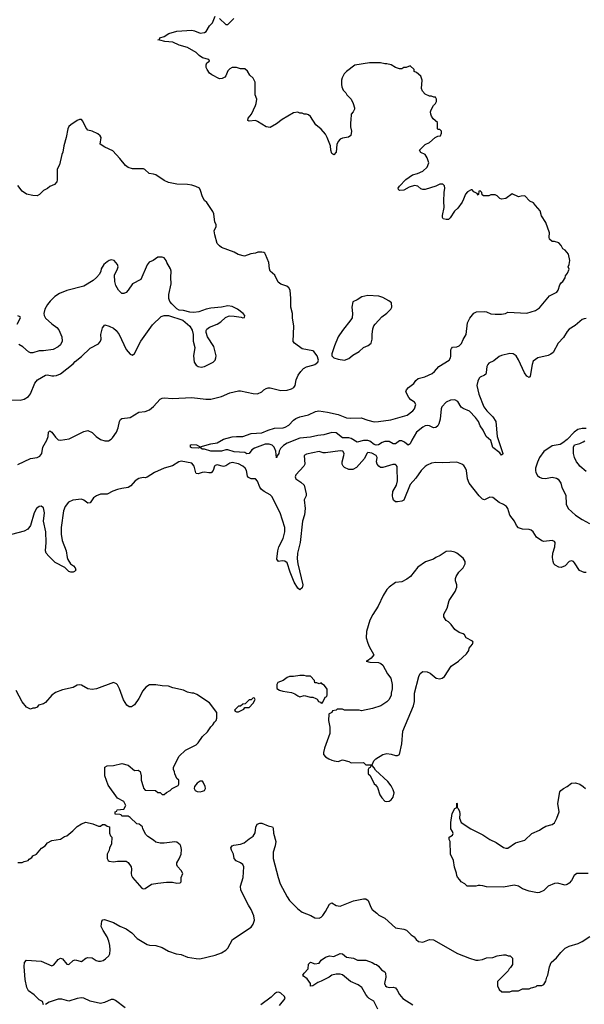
# Model space of a CAD drawing. Header units: inches. Extents: x 2528705 to 2676837, y 911742 to 1023252.
# Tile 83 of 143: x 2570286 to 2575612, y 976595 to 985880. Entities that reach past the tile are written whole.
import ezdxf

# ---------------------------------------------------------------- set-up
doc = ezdxf.new("R2010")
doc.units = ezdxf.units.IN
doc.header["$MEASUREMENT"] = 0
doc.layers.add('C5977', color=7, linetype='Continuous')
doc.layers.add('C5978', color=7, linetype='Continuous')

msp = doc.modelspace()

# ---------------------------------------------------------------- linework, layer by layer
at = {"layer": 'C5977', "color": 5}
for points, elevation in [([(2573571.2, 980000), (2573581, 979970), (2573626, 979890), (2573600.7, 979859.3), (2573567.1, 979832.9), (2573554, 979830), (2573590, 979822), (2573670, 979817.3), (2573692, 979810), (2573710, 979792), (2573756, 979710), (2573786, 979670), (2573801, 979610), (2573801, 979570), (2573791.3, 979530), (2573791.3, 979510), (2573771.3, 979470), (2573750, 979448.7), (2573692, 979410), (2573615.3, 979384.7), (2573510, 979364), (2573488.9, 979368.9), (2573350, 979368.7), (2573330, 979378), (2573282, 979378), (2573270, 979368), (2573238, 979362), (2573230, 979346), (2573204.7, 979335.3), (2573202, 979330), (2573198, 979270), (2573211, 979210), (2573210.9, 979149.1), (2573161, 979010), (2573151.3, 978970), (2573152, 978950), (2573172, 978930), (2573202, 978910), (2573230, 978896), (2573254, 978890), (2573290, 978886), (2573330, 978902), (2573390, 978884.7), (2573411.6, 978871.6), (2573530, 978874), (2573550, 978854), (2573610, 978854), (2573626, 978890), (2573646, 978910), (2573710, 978951), (2573750, 978958.8), (2573790, 978954.8), (2573830, 978942.8), (2573850, 978942.8), (2573870, 978951.3), (2573889.6, 979050), (2573899.6, 979170), (2574002, 979410), (2574009.4, 979450), (2574009.4, 979530), (2574052.5, 979687.5), (2574064.5, 979715.5), (2574090, 979734), (2574129.3, 979730.7), (2574157.7, 979717.7), (2574216, 979670), (2574250, 979664.4), (2574270, 979670.5), (2574292.3, 979687.7), (2574356.9, 979783.1), (2574424, 979830), (2574501.2, 979898.8), (2574522.7, 979930), (2574526.6, 979953.4), (2574557.2, 979990), (2574560.6, 980000)], 80), ([(2570268.4, 977931.6), (2570310, 977932), (2570330, 977942), (2570366, 977950), (2570376.4, 977963.6), (2570400.4, 977979.6), (2570410, 977994), (2570446, 978010), (2570493.6, 978066.4), (2570528, 978090), (2570550, 978118), (2570590, 978141), (2570670, 978151.3), (2570710, 978178), (2570730, 978184.7), (2570788, 978230), (2570830, 978271.3), (2570870, 978298), (2570910, 978311.3), (2570976.9, 978296.9), (2571030, 978274), (2571050, 978274), (2571068.9, 978291.1), (2571090.9, 978290.9), (2571110, 978274), (2571132, 978270), (2571134, 978210), (2571143.6, 978183.6), (2571154, 978170), (2571151.6, 978108.4), (2571132.7, 978067.3), (2571131.6, 978048.4), (2571112, 978010), (2571112, 977970), (2571122, 977950), (2571130, 977944.7), (2571170, 977938), (2571210, 977944.7), (2571290, 977944.7), (2571310, 977932), (2571337.3, 977890), (2571340.7, 977870), (2571337.3, 977830), (2571340.7, 977810), (2571350.6, 977790), (2571438, 977690), (2571450, 977682.8), (2571470, 977686.8), (2571530, 977726.8), (2571590, 977738.8), (2571670, 977747.3), (2571727.1, 977747.1), (2571770, 977738), (2571799, 977741), (2571808, 977750), (2571808.7, 977790), (2571824, 977830), (2571810, 977858), (2571774.6, 977894.6), (2571769.1, 977909.1), (2571769, 977930), (2571791.9, 977968.1), (2571809.6, 978010.4), (2571813.8, 978053.8), (2571807.6, 978087.6), (2571800.1, 978100.1), (2571770, 978122.7), (2571750, 978126.6), (2571650, 978114), (2571610, 978114), (2571570, 978124), (2571550, 978142), (2571496.4, 978176.4), (2571476.4, 978196.4), (2571448, 978250), (2571446, 978270), (2571413.6, 978293.6), (2571390, 978298), (2571330, 978358), (2571310, 978368), (2571250, 978368), (2571242, 978382), (2571230, 978386), (2571187.3, 978387.3), (2571186, 978410), (2571202, 978418), (2571206, 978430), (2571270, 978434), (2571286, 978470), (2571268.4, 978508.4), (2571210, 978538), (2571122, 978662), (2571089.1, 978749.1), (2571089.2, 978830), (2571110, 978844.7), (2571170, 978846), (2571250, 978866), (2571310, 978851.3), (2571370, 978801), (2571403.6, 978803.6), (2571422, 978790), (2571431, 978750), (2571431.3, 978710), (2571452, 978650), (2571452.7, 978632.7), (2571470, 978614), (2571567.3, 978612.7), (2571590, 978594), (2571610, 978594), (2571630, 978574), (2571650, 978574), (2571670, 978594), (2571706, 978610), (2571726, 978630), (2571782, 978658), (2571786, 978670), (2571786, 978710), (2571770, 978726), (2571748.4, 978768.4), (2571747.3, 978787.3), (2571738, 978810), (2571738, 978830), (2571790, 978934), (2571850, 978992), (2571950, 979042), (2571970, 979062), (2572010, 979122), (2572056.5, 979163.5), (2572090, 979212), (2572108.9, 979231.1), (2572123.1, 979256.9), (2572138, 979270), (2572147.3, 979292.7), (2572147.3, 979347.3), (2572076.5, 979436.5), (2571958, 979518), (2571930, 979529), (2571910, 979529), (2571870, 979539), (2571830, 979557.2), (2571730, 979579), (2571690, 979595.3), (2571630, 979599), (2571570, 979609), (2571510, 979608.7), (2571475.3, 979584.7), (2571447.5, 979552.5), (2571410, 979478), (2571370, 979418), (2571339.6, 979400.4), (2571320.4, 979400.4), (2571296.4, 979416.4), (2571265.6, 979465.6), (2571229, 979570), (2571210, 979608), (2571198, 979618), (2571170, 979628.7), (2571010, 979569), (2570970, 979564), (2570930, 979568.7), (2570870, 979604), (2570850, 979609), (2570830, 979604), (2570790, 979584), (2570690, 979561.2), (2570625.2, 979534.8), (2570591, 979510), (2570530, 979442), (2570510.7, 979429.3), (2570464, 979416), (2570450, 979398), (2570430, 979388), (2570410, 979388), (2570390, 979378), (2570350, 979398), (2570310, 979446), (2570253.6, 979553.6)], 80), ([(2575648, 977828), (2575542, 977830), (2575516, 977810), (2575490, 977764), (2575470, 977739), (2575450, 977725.2), (2575430, 977719), (2575358, 977738), (2575330, 977735.3), (2575272, 977710), (2575230, 977669), (2575190, 977649.2), (2575170, 977645.2), (2575090, 977661.2), (2575030, 977685.2), (2574990, 977709), (2574950, 977719), (2574850, 977699), (2574690, 977702), (2574653.6, 977713.6), (2574630, 977715.3), (2574610, 977715.3), (2574588.4, 977708.4), (2574506, 977710), (2574486, 977730), (2574448.9, 977748.9), (2574438, 977770), (2574414.6, 977794.6), (2574408, 977810), (2574407.3, 977832.7), (2574388.9, 977888.9), (2574378, 977950), (2574348.4, 978011.6), (2574348, 978130), (2574338, 978150), (2574338, 978170), (2574368.4, 978191.6), (2574375.3, 978204.7), (2574370, 978226), (2574354, 978250), (2574352.7, 978310), (2574366, 978394), (2574390, 978441), (2574408, 978450), (2574410, 978491.3), (2574414, 978490), (2574412, 978450), (2574421, 978441), (2574433.2, 978413.2), (2574437.3, 978390), (2574436, 978350), (2574450.9, 978310.9), (2574542, 978250), (2574654.4, 978194.4), (2574722, 978150), (2574781.4, 978121.4), (2574850, 978074.8), (2574870, 978066.8), (2574890, 978066.8), (2574962.5, 978117.5), (2575050, 978144), (2575115.5, 978204.5), (2575190, 978237.3), (2575210, 978253.4), (2575250, 978274), (2575309.3, 978290.7), (2575330, 978306), (2575353.2, 978350), (2575374, 978410), (2575362, 978490), (2575382, 978598), (2575388.7, 978610), (2575414, 978630), (2575449.2, 978650), (2575490, 978681), (2575530, 978684.7), (2575570, 978671.3), (2575602, 978650), (2575622, 978630)], 60), ([(2570510, 976589.2), (2570500.2, 976620.2), (2570489.4, 976629.4), (2570470, 976636), (2570424, 976684), (2570370, 976720.7), (2570352.6, 976752.6), (2570338.5, 976830), (2570329, 976951), (2570331.8, 976988.2), (2570349.6, 977010), (2570490, 977002), (2570590, 976959.1), (2570610, 976967.3), (2570650, 977017.3), (2570670, 977030.6), (2570690, 977022.8), (2570730, 976974.8), (2570750, 976971), (2570790, 977006.8), (2570810, 977014.8), (2570870, 976998), (2570909.4, 977030.6), (2570930, 977036.3), (2570970, 977032.4), (2571008.8, 977008.8), (2571030, 977001.3), (2571050, 977000.4), (2571072.7, 977007.3), (2571097, 977023), (2571127.2, 977052.8), (2571136.3, 977070), (2571141.3, 977110), (2571138, 977150), (2571128, 977190), (2571110, 977232.7), (2571073.6, 977290), (2571056.2, 977330), (2571062, 977378), (2571070, 977391.3), (2571085.6, 977394.4), (2571170, 977367.7), (2571230, 977333), (2571290, 977308.4), (2571343, 977270), (2571394.6, 977214.6), (2571490, 977158.8), (2571510, 977153.4), (2571570, 977150.4), (2571631, 977130), (2571690, 977095.5), (2571762, 977070), (2571810, 977065.5), (2571870, 977039.3), (2571950, 977026.4), (2571985.5, 977025.5), (2572130, 977058.9), (2572190, 977080.4), (2572230, 977104.9), (2572250, 977123.8), (2572294.3, 977205.7), (2572470, 977323.8), (2572489.8, 977350.2), (2572499.8, 977390), (2572495.1, 977430), (2572470, 977489.6), (2572444.4, 977530), (2572373.3, 977670), (2572369.4, 977710), (2572394.5, 977790), (2572400.9, 977890), (2572390, 977913.2), (2572369, 977930), (2572329.6, 977949.6), (2572309.7, 977969.7), (2572302.9, 978010), (2572283.7, 978050), (2572279.3, 978070), (2572291.9, 978088.1), (2572304.7, 978095.3), (2572370, 978104.4), (2572403, 978117), (2572450, 978156), (2572490, 978181), (2572507, 978213), (2572514, 978266), (2572527, 978293), (2572550, 978302), (2572570, 978302), (2572630, 978277.1), (2572671.3, 978270), (2572676.8, 978256.8), (2572679.3, 978210), (2572701.3, 978130), (2572697, 978090), (2572676.5, 978030), (2572677.8, 977970), (2572724.3, 977790), (2572744.6, 977730), (2572807.7, 977607.7), (2572830, 977574.6), (2572910, 977494.9), (2572950, 977463.6), (2573033.8, 977433.8), (2573070, 977410.6), (2573110, 977408.2), (2573130, 977418), (2573145.9, 977434.1), (2573171.6, 977470), (2573210, 977540.7), (2573230, 977550.6), (2573270, 977526.4), (2573310, 977521.6), (2573435.3, 977570), (2573530, 977590.4), (2573550, 977588.4), (2573572.6, 977572.6), (2573597.4, 977510), (2573610, 977490.4), (2573656, 977456), (2573674.6, 977434.6), (2573730, 977407.7), (2573830, 977317.3), (2573910, 977302.8), (2573933.7, 977293.7), (2573978, 977250), (2574006, 977230), (2574025.2, 977205.2), (2574048.4, 977188.4), (2574090, 977182), (2574150, 977205.5), (2574190, 977201.6), (2574414.2, 977074.2), (2574529, 977029), (2574590, 977012.2), (2574610, 977010.4), (2574650, 977018), (2574690, 977034), (2574750, 977038), (2574790, 977051.3), (2574850, 977062), (2574870, 977062), (2574892.7, 977052.7), (2574911.6, 977051.6), (2574934, 977030), (2574934, 976970), (2574916.9, 976943.1), (2574902, 976930), (2574892, 976910), (2574794, 976810), (2574792, 976770), (2574810, 976734), (2574832.7, 976712.7), (2574910, 976712), (2574930, 976722), (2574990, 976722), (2575030, 976742), (2575090, 976742), (2575110, 976752), (2575127.3, 976752.7), (2575156.4, 976763.6), (2575168.4, 976771.6), (2575210, 976774), (2575230, 976782), (2575250, 976814), (2575259, 976850), (2575269, 976870), (2575282, 976950), (2575298, 976990), (2575350, 977032), (2575390, 977084.7), (2575430, 977124.7), (2575470, 977144.7), (2575552.5, 977167.5), (2575590, 977186.8), (2575664.1, 977235.9)], 60), ([(2573663.7, 976550), (2573625.8, 976625.8), (2573584, 976650), (2573570, 976664), (2573550, 976689), (2573512.7, 976752.7), (2573478.9, 976778.9), (2573406.6, 976810), (2573330, 976873.2), (2573310, 976879.3), (2573270, 976879.3), (2573230.4, 976869.6), (2573206.8, 976850), (2573130, 976812.7), (2573098, 976802), (2573050, 976769.2), (2573030, 976766), (2573028.7, 976790), (2573013.6, 976813.6), (2572996.5, 976836.5), (2572962, 976862), (2572958, 976870), (2572968, 976890), (2573008, 976930), (2573010, 976974), (2573030, 976991), (2573070, 976978), (2573110, 976982), (2573129, 977010), (2573170, 977039.1), (2573210, 977050.7), (2573250, 977044.7), (2573310, 977074), (2573331, 977070), (2573370, 977038.8), (2573434, 977030), (2573471.6, 977011.6), (2573550, 977010.8), (2573612, 976990), (2573634.8, 976974.8), (2573650.5, 976970.5), (2573670, 976954.8), (2573699.9, 976919.9), (2573730, 976901), (2573737.3, 976890), (2573739.1, 976850), (2573727.3, 976790), (2573736, 976770), (2573750, 976758.8), (2573770, 976754.8), (2573810, 976756.3), (2573830.8, 976750), (2573847.3, 976730), (2573870, 976686.8), (2573900.7, 976650), (2573994.4, 976590)], 40), ([(2572736.2, 976583.8), (2572789.4, 976650), (2572783.7, 976670), (2572750, 976700.7), (2572730, 976709.5), (2572710, 976706), (2572690, 976694.7), (2572657.1, 976662.9), (2572562.3, 976590)], 60), ([(2571281.3, 976561.3), (2571190, 976629.6), (2571170, 976639.7), (2571150, 976639.7), (2571087.3, 976612.7), (2571050, 976603.5), (2570950, 976623.9), (2570890, 976653.5), (2570870, 976656.4), (2570829.3, 976650.7), (2570750, 976624.4), (2570683.5, 976643.5), (2570650, 976644.8), (2570564.9, 976615.1), (2570530, 976594)], 60)]:
    msp.add_lwpolyline(points, dxfattribs=dict(at, elevation=elevation))
at = {"layer": 'C5977', "color": 5, "elevation": 80}
for points in [[(2572970, 979697.2), (2572930, 979697.2), (2572870, 979685.2), (2572830, 979685.2), (2572810, 979677.2), (2572770, 979649.3), (2572722, 979630), (2572716.9, 979623.1), (2572711.3, 979610), (2572712.7, 979572.7), (2572736.9, 979556.9), (2572767.1, 979547.1), (2572850, 979534), (2572882.5, 979522.5), (2572910, 979502.8), (2572930, 979496), (2572970, 979506), (2573030, 979491), (2573051.3, 979491.3), (2573079.8, 979479.8), (2573091.1, 979471.1), (2573104.7, 979450), (2573123.6, 979443.6), (2573130, 979434), (2573142, 979438), (2573166, 979490), (2573182, 979498), (2573187.3, 979512.7), (2573187.3, 979567.3), (2573160.4, 979600.4), (2573136.4, 979616.4), (2573130, 979626), (2573110, 979618), (2573090, 979626), (2573070, 979626), (2573068, 979650), (2573028, 979688), (2572991, 979689)], [(2572490, 979486), (2572470, 979466), (2572450, 979466), (2572412.7, 979427.3), (2572390, 979426), (2572370, 979406), (2572350, 979406), (2572314, 979370), (2572318, 979358), (2572330, 979354), (2572350, 979354), (2572370, 979362), (2572402, 979378), (2572410, 979394), (2572450, 979394), (2572490, 979434), (2572506, 979470), (2572502, 979482)], [(2573610, 978846), (2573598, 978842), (2573592.7, 978827.3), (2573578, 978822), (2573574, 978810), (2573574, 978770), (2573591.6, 978751.6), (2573630, 978674), (2573643.6, 978663.6), (2573659.8, 978639.8), (2573684.7, 978570), (2573702, 978542), (2573731.1, 978511.1), (2573750, 978507.3), (2573770, 978511.3), (2573790, 978524.7), (2573808.7, 978550), (2573817.2, 978590), (2573810, 978618), (2573790, 978655.3), (2573757.5, 978697.5), (2573643.1, 978803.1), (2573630, 978826)], [(2572010, 978698), (2571990, 978698), (2571959.6, 978680.4), (2571934, 978650), (2571932, 978630), (2571942, 978610), (2571961.4, 978601.4), (2571990, 978599.1), (2572010, 978604), (2572028.9, 978611.1), (2572038, 978630), (2572035.3, 978650), (2572018, 978690)]]:
    msp.add_lwpolyline(points, close=True, dxfattribs=at)
at = {"layer": 'C5978', "color": 5}
for points, elevation in [([(2575630, 983061.3), (2575610, 983060.5), (2575590, 983052.1), (2575524.1, 982995.9), (2575470, 982960.4), (2575450, 982939.7), (2575416, 982884), (2575365.2, 982830), (2575317.5, 982742.5), (2575294.9, 982725.1), (2575270, 982714.6), (2575174, 982690), (2575130, 982658.4), (2575119.7, 982630), (2575100.4, 982519.6), (2575092.8, 982507.2), (2575070, 982517.6), (2575046, 982550), (2574991.4, 982671.4), (2574970, 982708.7), (2574942, 982730), (2574910, 982731.3), (2574830, 982712.8), (2574810, 982703.1), (2574757.7, 982662.3), (2574710, 982639.8), (2574700.2, 982630), (2574692, 982610), (2574686.9, 982553.1), (2574681.6, 982538.4), (2574671.8, 982528.2), (2574630, 982509.7), (2574621.4, 982498.6), (2574606, 982470), (2574599.2, 982430), (2574618.2, 982350), (2574662.8, 982230), (2574693.6, 982190), (2574750, 982135.6), (2574778, 982090), (2574789, 981950), (2574844, 981790), (2574839.9, 981780.1), (2574830, 981773.2), (2574814.9, 981794.9), (2574750, 981844.5), (2574730.7, 981910.7), (2574686, 981950), (2574657.2, 982010), (2574628.7, 982050), (2574614.5, 982090), (2574586, 982130), (2574530, 982189.7), (2574470, 982212.8), (2574450, 982226.4), (2574419.8, 982279.8), (2574390, 982295.4), (2574350, 982291.8), (2574310, 982272.5), (2574267.1, 982230), (2574260.2, 982210), (2574251.5, 982111.5), (2574240.6, 982070), (2574230, 982049.8), (2574210, 982034.2), (2574190, 982030.9), (2574150, 982050.9), (2574130, 982054.4), (2574110, 982049.8), (2574090, 982038.4), (2574030, 981990.8), (2573985.1, 981914.9), (2573970, 981880.9), (2573950, 981867.3), (2573916.1, 981896.1), (2573890, 981908.5), (2573870, 981907.3), (2573830, 981880.9), (2573810, 981881.2), (2573770, 981902.9), (2573730, 981902.4), (2573706.3, 981893.7), (2573670, 981869.4), (2573650, 981867.1), (2573630, 981875.2), (2573590, 981904.2), (2573570, 981910.5), (2573529.6, 981910.4), (2573470, 981894.6), (2573411.7, 981931.7), (2573390, 981937.6), (2573330, 981938.4), (2573270, 981983.9), (2573230, 981988.7), (2573154.9, 981965.1), (2573099.7, 981960.3), (2573030, 981943.8), (2572930, 981934.1), (2572810, 981886.2), (2572775.8, 981864.2), (2572745.1, 981834.9), (2572733.4, 981810), (2572730, 981789.2), (2572714.2, 981765.8), (2572710, 981748), (2572701.7, 981810), (2572687.4, 981847.4), (2572668.2, 981868.2), (2572638.6, 981878.6), (2572602.4, 981877.6), (2572500, 981840), (2572475.8, 981824.2), (2572450, 981789.5), (2572430, 981786.6), (2572410, 981799), (2572310, 981804), (2572250, 981822.9), (2572230, 981822.9), (2572190, 981809.8), (2572089.8, 981809.8), (2572030, 981829.2), (2572006, 981830), (2571990, 981846), (2571970, 981838), (2571910, 981844), (2571898, 981850), (2571898, 981870), (2571910, 981874), (2571954, 981870), (2571990, 981852), (2572090, 981880.4), (2572149.3, 981890.7), (2572210, 981924), (2572290, 981946.8), (2572330, 981950.8), (2572391.3, 981948.7), (2572470, 981976.3), (2572570, 981984.9), (2572629.7, 982010.3), (2572690, 982026.7), (2572770, 982030.3), (2572790, 982036.5), (2572823.5, 982056.5), (2572870, 982104.4), (2572890, 982118.7), (2572930, 982134.9), (2573010, 982153.4), (2573076.2, 982183.8), (2573107.4, 982192.6), (2573190, 982179.3), (2573290, 982155.9), (2573370, 982126), (2573410, 982121.2), (2573506, 982126), (2573570, 982102), (2573630, 982088.8), (2573670, 982090.4), (2573788.2, 982108.2), (2573939.7, 982150), (2573994.8, 982190), (2574010.7, 982210), (2574021.7, 982250), (2574010, 982272.8), (2573976.1, 982296.1), (2573956.6, 982316.6), (2573929.2, 982370), (2573936.2, 982390), (2573953.3, 982410), (2574003.6, 982450), (2574023.7, 982476.3), (2574045.1, 982494.9), (2574106.5, 982513.5), (2574176.1, 982543.9), (2574198.3, 982561.7), (2574240.9, 982610), (2574337.6, 982670), (2574349.6, 982690), (2574353.4, 982706.6), (2574353.8, 982766.2), (2574359.6, 982780.4), (2574370, 982793.4), (2574410, 982796.3), (2574430, 982804), (2574453.8, 982826.2), (2574470, 982864.7), (2574497.2, 982910), (2574510, 983022), (2574533.2, 983066.8), (2574570, 983112), (2574596.4, 983123.6), (2574670, 983127.3), (2574690, 983124), (2574730, 983107.7), (2574770, 983102.8), (2574830, 983102.8), (2574869.3, 983110.7), (2574890, 983121), (2575070, 983112.7), (2575150, 983138.4), (2575190, 983163), (2575283.3, 983276.7), (2575351.8, 983310), (2575365.1, 983330), (2575381.2, 983378.8), (2575397.5, 983402.5), (2575410, 983411.3), (2575430, 983444.7), (2575435.5, 983464.5), (2575454, 983490), (2575467.3, 983527.3), (2575458, 983550), (2575468, 983570), (2575475.3, 983610), (2575462, 983670), (2575430, 983708), (2575410, 983718), (2575394, 983750), (2575370, 983775.3), (2575331.6, 983788.4), (2575309.2, 983789.2), (2575282, 983810), (2575279, 983830), (2575282, 983870), (2575248.9, 983968.9), (2575208.7, 984030), (2575196.4, 984076.4), (2575150, 984128), (2575134, 984154), (2575098, 984170), (2575050, 984218), (2575016.4, 984216.4), (2574990, 984208.7), (2574930, 984238), (2574870, 984195.3), (2574830, 984188), (2574814.6, 984194.6), (2574790, 984218), (2574770, 984228), (2574730, 984228), (2574710, 984218), (2574660.4, 984220.4), (2574647.3, 984227.3), (2574646, 984250), (2574630, 984266), (2574618, 984262), (2574614, 984230), (2574610, 984226), (2574602, 984242), (2574570, 984258), (2574555.3, 984275.3), (2574543.6, 984276.4), (2574510, 984255.3), (2574490, 984235.3), (2574473.7, 984186.3), (2574459.8, 984160.2), (2574418, 984102), (2574386, 984074), (2574347.9, 984012.1), (2574330, 983997.2), (2574310, 983995.1), (2574280.9, 984000.9), (2574273.2, 984013.2), (2574273.2, 984033.2), (2574289.3, 984110), (2574285.2, 984170), (2574289.1, 984249.1), (2574296, 984290), (2574292.9, 984312.9), (2574278, 984330), (2574250, 984329), (2574210.7, 984309.3), (2574110, 984279.3), (2574090, 984279.3), (2574070, 984286), (2574042, 984310), (2574010, 984315.6), (2573959, 984301), (2573910, 984272.7), (2573869.3, 984269.3), (2573858, 984278), (2573855.3, 984290), (2573869, 984310), (2573927.8, 984372.2), (2573990, 984417.3), (2574038, 984430), (2574088, 984450), (2574129.3, 984490.7), (2574144, 984530), (2574130, 984578), (2574110, 984608), (2574070, 984628), (2574058, 984650), (2574110, 984702), (2574150, 984722), (2574206, 984770), (2574230, 984782), (2574255.3, 984784.7), (2574266, 984810), (2574266, 984830), (2574250, 984846), (2574230, 984846), (2574226, 984850), (2574228, 984910), (2574186.3, 984946.3), (2574169.5, 984969.5), (2574164, 984990), (2574162, 985010), (2574168.7, 985030), (2574189.4, 985070.6), (2574208.7, 985090), (2574218, 985110), (2574218, 985130), (2574208, 985148), (2574192, 985148), (2574170, 985158), (2574150, 985158), (2574110, 985178), (2574084.7, 985204.7), (2574075.3, 985230), (2574081.2, 985310), (2574070, 985348), (2574030, 985382), (2574006, 985390), (2574006, 985410), (2573970, 985446), (2573931.6, 985428.4), (2573910, 985428), (2573890, 985418), (2573870, 985415.3), (2573830, 985428.7), (2573790, 985454), (2573750, 985464), (2573730, 985464), (2573690, 985473.2), (2573585.8, 985474.2), (2573448, 985452), (2573370, 985392.7), (2573346.8, 985370), (2573327.5, 985332.5), (2573322.8, 985310), (2573321, 985270), (2573325.4, 985245.4), (2573336.9, 985216.9), (2573362, 985190), (2573372, 985170), (2573411.3, 985130), (2573431, 985090), (2573444.7, 985050), (2573443.6, 985036.4), (2573432, 985010), (2573411.6, 984988.4), (2573411.1, 984931.1), (2573406.8, 984910), (2573407.3, 984870), (2573414.8, 984830), (2573410.8, 984789.2), (2573387.1, 984772.9), (2573330, 984762.7), (2573310, 984752.3), (2573288.7, 984731.3), (2573277.5, 984702.5), (2573270.5, 984630), (2573250, 984604), (2573230, 984618), (2573220.9, 984650), (2573217.2, 984690), (2573186, 984770), (2573170, 984799), (2573130, 984849), (2573078, 984890), (2573030, 984968), (2573010, 984982), (2572990, 984988.7), (2572970, 984988.7), (2572950, 984998), (2572930, 984998), (2572910, 985008), (2572870, 985002), (2572761.4, 984938.6), (2572710, 984899), (2572650, 984864), (2572610, 984869.2), (2572530, 984921.2), (2572510, 984929.3), (2572450, 984924), (2572438, 984930), (2572442, 984950), (2572472, 984988), (2572509.2, 985070), (2572517.2, 985090), (2572522, 985130), (2572508.4, 985171.6), (2572508, 985290), (2572488, 985330), (2572456.4, 985356.4), (2572433.6, 985393.6), (2572410, 985418), (2572370, 985418), (2572330, 985428), (2572290, 985428), (2572270, 985418), (2572250, 985398), (2572231, 985350), (2572221.4, 985338.6), (2572195.2, 985324.8), (2572170, 985323.7), (2572098.4, 985358.4), (2572077, 985377), (2572053.2, 985410), (2572045.2, 985430), (2572044.7, 985455.3), (2572050, 985472), (2572075.3, 985490), (2572070, 985506), (2572010, 985519), (2571980.7, 985540.7), (2571951.9, 985571.9), (2571870, 985618), (2571790, 985640.7), (2571730, 985667), (2571654, 985674), (2571608.4, 985688.4), (2571588, 985690), (2571606, 985694), (2571608, 985710), (2571650, 985721), (2571694, 985750), (2571770, 985770.4), (2571910, 985780.4), (2571935.8, 985775.8), (2571990, 985754), (2572030, 985758.8), (2572044, 985770), (2572077.5, 985822.5), (2572104, 985850), (2572130, 985912)], 40), ([(2572170, 985892), (2572230, 985834), (2572250, 985834), (2572306, 985890)], 40), ([(2570270, 981686), (2570390, 981743.1), (2570450, 981750.5), (2570475.1, 981764.9), (2570494.5, 981790), (2570505.1, 981850), (2570543.9, 981916.1), (2570554, 981950), (2570557, 981990), (2570570, 982003), (2570590, 981990.4), (2570622.7, 981942.7), (2570650, 981918), (2570670, 981915.5), (2570752.1, 981927.9), (2570890, 981996.4), (2570930, 982005.5), (2570970, 981986), (2571008, 981950), (2571050, 981921.1), (2571090, 981907.6), (2571124, 981910), (2571150, 981924.2), (2571163, 981937), (2571198, 981990), (2571216.5, 982030), (2571228.5, 982091.5), (2571238, 982110), (2571250, 982118.4), (2571330, 982128.5), (2571410, 982180.4), (2571470, 982185.7), (2571510, 982200.3), (2571550, 982233.1), (2571610, 982300.4), (2571630, 982312), (2571650, 982315.3), (2571728.7, 982308.7), (2571910, 982318.3), (2572042.6, 982302.6), (2572090, 982301.5), (2572190, 982325.7), (2572270, 982362.6), (2572350, 982380.4), (2572370, 982380.4), (2572490, 982354.4), (2572530, 982352.7), (2572569, 982370), (2572590, 982390.8), (2572610, 982402.8), (2572630, 982407.3), (2572650, 982407.7), (2572750, 982384.4), (2572810, 982387.6), (2572850, 982399), (2572871.3, 982410), (2572884.7, 982430), (2572895.6, 982484.4), (2572912.3, 982527.7), (2572936.5, 982563.5), (2572962, 982590), (2572990, 982606), (2573050, 982620.7), (2573068.7, 982630), (2573097.2, 982650), (2573105.2, 982670), (2573093.2, 982710), (2573062, 982750), (2573050, 982757.2), (2572950, 982775.3), (2572878, 982830), (2572865.2, 982845.2), (2572873.2, 982990), (2572858.4, 983070), (2572858.4, 983110), (2572843.6, 983170), (2572844.5, 983250), (2572836, 983330), (2572825.2, 983350), (2572807.2, 983367.2), (2572750, 983386.6), (2572724.4, 983404.4), (2572691.8, 983471.8), (2572650, 983509), (2572642, 983530), (2572637, 983590), (2572606.3, 983666.3), (2572597.5, 983677.5), (2572590, 983684), (2572570, 983689), (2572531.1, 983688.9), (2572510, 983679), (2572467.5, 983672.5), (2572406, 983650), (2572347, 983667), (2572309.1, 983689.1), (2572190, 983732.7), (2572170, 983746), (2572149.2, 983770), (2572126, 983850), (2572122, 983890), (2572138, 983930), (2572138, 983950), (2572128, 983970), (2572119, 984050), (2572109, 984070), (2572050, 984155.3), (2572030, 984175.3), (2572010, 984208.7), (2571992.3, 984270), (2571981.2, 984290), (2571947.9, 984307.9), (2571910, 984318.4), (2571870, 984325.6), (2571770, 984329.6), (2571690, 984343.6), (2571650, 984362), (2571570, 984417), (2571550, 984424.5), (2571509, 984430), (2571467.3, 984467.3), (2571453.8, 984473.8), (2571350, 984472.7), (2571310, 984486), (2571284.4, 984504.4), (2571231.9, 984571.9), (2571164.1, 984644.1), (2571090, 984677.2), (2571046, 984706), (2571054, 984770), (2571045.6, 984785.6), (2571022.5, 984802.5), (2570970, 984829.2), (2570930, 984839), (2570910, 984862), (2570883.2, 984923.2), (2570870, 984939), (2570850, 984939), (2570830, 984929.2), (2570770, 984889.3), (2570748.7, 984871.3), (2570739.1, 984850), (2570725.5, 984770), (2570702, 984690), (2570694, 984630), (2570684, 984610), (2570661, 984510), (2570641, 984470), (2570641, 984370), (2570636, 984350), (2570613.7, 984326.3), (2570570, 984308), (2570550, 984288), (2570511.6, 984268.4), (2570474, 984230), (2570450, 984219), (2570410, 984221.2), (2570350, 984234), (2570310, 984262), (2570270, 984315.3)], 60), ([(2570170, 982296.3), (2570290, 982293), (2570330, 982300.5), (2570370, 982326.8), (2570387.5, 982352.5), (2570430, 982451.3), (2570454.8, 982485.2), (2570530, 982526.8), (2570550, 982530.7), (2570590, 982520.7), (2570610, 982520.7), (2570634.5, 982525.5), (2570670, 982540.7), (2570790, 982633.4), (2570810, 982656.3), (2570870, 982704.9), (2570950, 982782.8), (2571030, 982822.8), (2571049.3, 982850), (2571053.8, 982866.2), (2571052.7, 982910), (2571066, 982974), (2571090, 983002), (2571130, 982991), (2571170, 982971), (2571196, 982950), (2571224, 982910), (2571291, 982770), (2571330, 982724.7), (2571350, 982718), (2571370, 982732), (2571429.4, 982850), (2571537.5, 983002.5), (2571620.2, 983079.8), (2571650, 983091.3), (2571690, 983091.3), (2571825.4, 983045.4), (2571891.3, 982990), (2571913.7, 982953.7), (2571922.8, 982910), (2571922.8, 982850), (2571937.3, 982790), (2571927.3, 982710), (2571930.7, 982650), (2571950, 982620.7), (2571970, 982608.2), (2571996.6, 982603.4), (2572029.5, 982610.5), (2572110, 982650.8), (2572129.5, 982670.5), (2572135.6, 982690), (2572138, 982710), (2572119.1, 982799.1), (2572057.2, 982890), (2572044, 982930), (2572044, 982950), (2572050, 982962), (2572078, 982982), (2572150, 983007.7), (2572182.7, 983030), (2572227.9, 983072.1), (2572255.9, 983084.1), (2572270, 983088), (2572310, 983083.8), (2572374.4, 983074.4), (2572392.5, 983067.5), (2572408, 983072), (2572408.7, 983090), (2572394, 983110), (2572341.2, 983150), (2572290, 983175.6), (2572250, 983182.9), (2572190, 983167.6), (2572090, 983160.7), (2572044.7, 983150), (2571975.9, 983124.1), (2571930, 983118), (2571890, 983121.2), (2571830, 983139), (2571790, 983142), (2571770, 983154), (2571720.1, 983200.1), (2571702.9, 983222.9), (2571692.3, 983250), (2571692.3, 983290), (2571716.2, 983390), (2571711.8, 983450), (2571715.6, 983510), (2571709.4, 983530), (2571673.2, 983590), (2571669, 983610), (2571650, 983633.2), (2571630, 983641.2), (2571590, 983641.2), (2571544.7, 983610), (2571508, 983592), (2571490, 983568), (2571430, 983428.7), (2571350, 983388), (2571310.9, 983329.1), (2571290, 983308), (2571270, 983298), (2571250, 983298), (2571218, 983330), (2571194.6, 983374.6), (2571184, 983410), (2571181.2, 983470), (2571209.2, 983530), (2571214, 983550), (2571209, 983570), (2571178, 983610), (2571150, 983614), (2571130, 983609), (2571110, 983597.2), (2571078.8, 983570), (2571054, 983530), (2571050.8, 983510), (2571038.4, 983481.6), (2571010.5, 983449.5), (2570978, 983422), (2570890, 983366.6), (2570732.5, 983327.5), (2570661.1, 983298.9), (2570618, 983270), (2570575.3, 983224.7), (2570550, 983195.3), (2570522.8, 983150), (2570513, 983110), (2570517.1, 983090), (2570530, 983064.9), (2570590.4, 983010.4), (2570637.5, 982977.5), (2570656.7, 982956.7), (2570684, 982890), (2570686.8, 982850), (2570670, 982815.3), (2570650, 982794), (2570602, 982770), (2570510, 982757.2), (2570470, 982757.2), (2570410, 982737.2), (2570390, 982737.2), (2570370, 982748.7), (2570315.5, 982795.5), (2570278, 982818)], 80), ([(2570264, 983010), (2570294, 983070), (2570290, 983078), (2570270, 983088.7)], 80), ([(2575630, 982025.2), (2575590, 982026), (2575550, 982015.1), (2575514.8, 981990), (2575450, 981922), (2575410.5, 981889.5), (2575384.9, 981875.1), (2575310, 981860.9), (2575230.5, 981809.5), (2575188.3, 981751.7), (2575170, 981708.7), (2575152.7, 981650), (2575150.4, 981630), (2575154.9, 981610), (2575170, 981580.7), (2575190, 981564.9), (2575210, 981556.3), (2575245.6, 981554.4), (2575310, 981566), (2575350, 981558), (2575366.4, 981546.4), (2575390.7, 981510.7), (2575401, 981470), (2575435.9, 981395.9), (2575442, 981310), (2575459.1, 981270), (2575530, 981207.3), (2575590, 981166.8), (2575662, 981130)], 60), ([(2575630, 981618), (2575568, 981670), (2575558, 981690), (2575538, 981710), (2575518, 981750), (2575508.7, 981790), (2575508.7, 981850), (2575518, 981870), (2575570, 981884.9), (2575601, 981899), (2575615.1, 981910)], 60), ([(2575630, 980668), (2575610, 980668), (2575565.2, 980685.2), (2575519.3, 980759.3), (2575510, 980769.3), (2575490, 980776.2), (2575470, 980772), (2575430, 980729.4), (2575393.6, 980713.6), (2575370, 980717.2), (2575337.5, 980737.5), (2575325.2, 980750), (2575317.2, 980770), (2575312.7, 980810), (2575316, 980850), (2575334.5, 980910), (2575336, 980950), (2575330, 980959), (2575309.4, 980969.4), (2575230, 980960.9), (2575210, 980966.6), (2575160.4, 981000.4), (2575129.4, 981050), (2575110, 981065.1), (2575090, 981071.2), (2575030, 981075.1), (2574989.7, 981089.7), (2574971.1, 981111.1), (2574952.6, 981150), (2574907.7, 981207.7), (2574889.7, 981270), (2574877.7, 981290), (2574850, 981309.7), (2574807.3, 981327.3), (2574750, 981375.4), (2574721.2, 981378.8), (2574670, 981353.2), (2574650, 981359), (2574619, 981390), (2574525.1, 981510), (2574509.5, 981550), (2574499.5, 981630), (2574491.8, 981651.8), (2574475.9, 981675.9), (2574455.3, 981690), (2574410, 981707), (2574278.7, 981701.3), (2574210, 981705.1), (2574170, 981696.9), (2574130, 981678.9), (2574110, 981666), (2574074, 981630), (2574023.7, 981556.3), (2573970, 981498), (2573910.4, 981349.6), (2573890, 981339.3), (2573850, 981332), (2573830, 981334.5), (2573812.3, 981350), (2573804.4, 981370), (2573802.7, 981390), (2573806.4, 981430), (2573839, 981490), (2573849.8, 981530), (2573848, 981650), (2573846, 981666), (2573838, 981678), (2573830, 981684.5), (2573805.4, 981685.4), (2573710, 981657.4), (2573690, 981657.6), (2573672.3, 981670), (2573657, 981690), (2573651.8, 981710), (2573656.9, 981750), (2573647.3, 981770), (2573608.9, 981791.1), (2573570, 981797.6), (2573561.6, 981790), (2573538, 981742), (2573463.9, 981656.1), (2573430, 981637.8), (2573390, 981638.8), (2573350, 981657.4), (2573337.4, 981670), (2573327.3, 981690), (2573327.3, 981710), (2573344.5, 981770), (2573346, 981790), (2573334, 981810), (2573310, 981813.6), (2573170, 981797), (2573150, 981797), (2573110, 981807), (2572990, 981782.7), (2572970.8, 981769.2), (2572974.8, 981690), (2572967.3, 981670), (2572890, 981588), (2572884.9, 981570), (2572891, 981550), (2572939, 981519), (2572970.6, 981490), (2572988, 981410), (2572987.3, 981390), (2572968.5, 981351.5), (2572978.9, 981270), (2572973.1, 981210), (2572954.3, 981150), (2572931.3, 980948.7), (2572906.3, 980850), (2572904.4, 980795.6), (2572909.2, 980750), (2572955.6, 980550), (2572950, 980524), (2572930, 980502.7), (2572910, 980519.3), (2572874.9, 980574.9), (2572835.9, 980670), (2572810, 980758.4), (2572785.7, 980774.3), (2572763.4, 980776.6), (2572728, 980770), (2572712.9, 980792.9), (2572719.8, 980870), (2572731.9, 980910), (2572772.5, 980987.5), (2572787.1, 981050), (2572787.8, 981090), (2572743.2, 981230), (2572664.8, 981384.8), (2572650, 981398.8), (2572591.8, 981430), (2572568.5, 981448.5), (2572551.8, 981471.8), (2572530, 981529), (2572510, 981549), (2572470, 981549), (2572443.1, 981563.1), (2572435.3, 981575.3), (2572425.6, 981630), (2572413, 981650), (2572389.7, 981670), (2572350, 981692.4), (2572290, 981705.2), (2572270, 981699), (2572230, 981671.8), (2572210, 981666.2), (2572150, 981682), (2572130, 981676.3), (2572123.7, 981670), (2572111.4, 981628.6), (2572092.3, 981607.7), (2572070, 981606.6), (2572030, 981614), (2572008.8, 981611.2), (2571970, 981596.9), (2571950, 981600.7), (2571946.2, 981606.2), (2571932.2, 981670), (2571910, 981699.3), (2571810, 981715.9), (2571786.7, 981710), (2571727.3, 981672.7), (2571648.4, 981650), (2571557.1, 981610), (2571490, 981565.6), (2571470, 981560.7), (2571450, 981563.6), (2571410, 981553.8), (2571376, 981530), (2571335, 981485), (2571310, 981467.4), (2571250, 981460.2), (2571208, 981450), (2571165, 981435), (2571110, 981406.2), (2571050, 981405), (2571010, 981391.3), (2570983.2, 981370), (2570950, 981322.9), (2570930, 981319.7), (2570890.5, 981350.5), (2570870, 981359.8), (2570787.7, 981350), (2570746.3, 981330), (2570715.8, 981290), (2570698.4, 981250), (2570677.4, 981090), (2570678, 981030), (2570687.7, 980967.7), (2570725.5, 980870), (2570734, 980810), (2570742, 980790), (2570766.8, 980750), (2570794.8, 980730), (2570810.7, 980710), (2570814.8, 980690), (2570804, 980676), (2570792, 980670), (2570770, 980669.4), (2570750, 980677.2), (2570713, 980713), (2570621.5, 980761.5), (2570560, 980820), (2570535.8, 980850), (2570529.8, 980870), (2570536.1, 980950), (2570532.7, 981050), (2570511.5, 981150), (2570520.6, 981230), (2570510, 981277), (2570490, 981293.3), (2570470, 981288.7), (2570444.5, 981270), (2570422.2, 981230), (2570389.3, 981110), (2570363.8, 981076.2), (2570330, 981057.4), (2570210, 981026.1)], 60), ([(2574560.6, 980000), (2574564, 980010), (2574558, 980018), (2574498, 980050), (2574480.4, 980080.4), (2574470, 980088), (2574430, 980102), (2574390, 980128), (2574356.5, 980176.5), (2574330, 980202), (2574310, 980214), (2574286.6, 980250), (2574286.8, 980273.2), (2574319, 980330), (2574338, 980402), (2574392.9, 980487.1), (2574408.7, 980530), (2574408.7, 980550), (2574395.3, 980590), (2574395.3, 980610), (2574402, 980630), (2574428.7, 980670), (2574470, 980712), (2574488.7, 980750), (2574488.7, 980770), (2574470, 980802), (2574410, 980849), (2574390, 980857.2), (2574350, 980869), (2574310, 980864), (2574253.2, 980826.8), (2574210, 980809), (2574190, 980793.2), (2574113.7, 980766.3), (2574042, 980718), (2573971, 980630), (2573936.8, 980603.2), (2573890, 980579), (2573830, 980574), (2573770.9, 980529.1), (2573750, 980508), (2573716, 980450), (2573666, 980350), (2573616, 980270), (2573590, 980218), (2573557.3, 980110), (2573554.8, 980050), (2573571.2, 980000)], 80)]:
    msp.add_lwpolyline(points, dxfattribs=dict(at, elevation=elevation))
at = {"layer": 'C5978', "color": 5, "elevation": 60}
msp.add_lwpolyline([(2573570, 983278.7), (2573512.3, 983267.7), (2573470, 983237.2), (2573430, 983218), (2573418.8, 983170), (2573426, 983110), (2573421, 983070), (2573411, 983050), (2573330.8, 982950), (2573290.8, 982890), (2573254.4, 982805.6), (2573231, 982730), (2573231.3, 982710), (2573250.7, 982690.7), (2573290, 982678), (2573350, 982670.5), (2573390, 982685.5), (2573430, 982716.3), (2573488.1, 982751.9), (2573530, 982787.3), (2573573.4, 982806.6), (2573601.2, 982830), (2573612.1, 982867.9), (2573609.5, 982910), (2573616.6, 982963.4), (2573627.7, 982992.3), (2573639.3, 983010), (2573702.7, 983077.3), (2573750, 983113.4), (2573786.6, 983150), (2573795.1, 983170), (2573792.3, 983210), (2573769.3, 983230), (2573710, 983261.6), (2573673.4, 983273.4)], close=True, dxfattribs=at)

doc.saveas('drawing.dxf')
